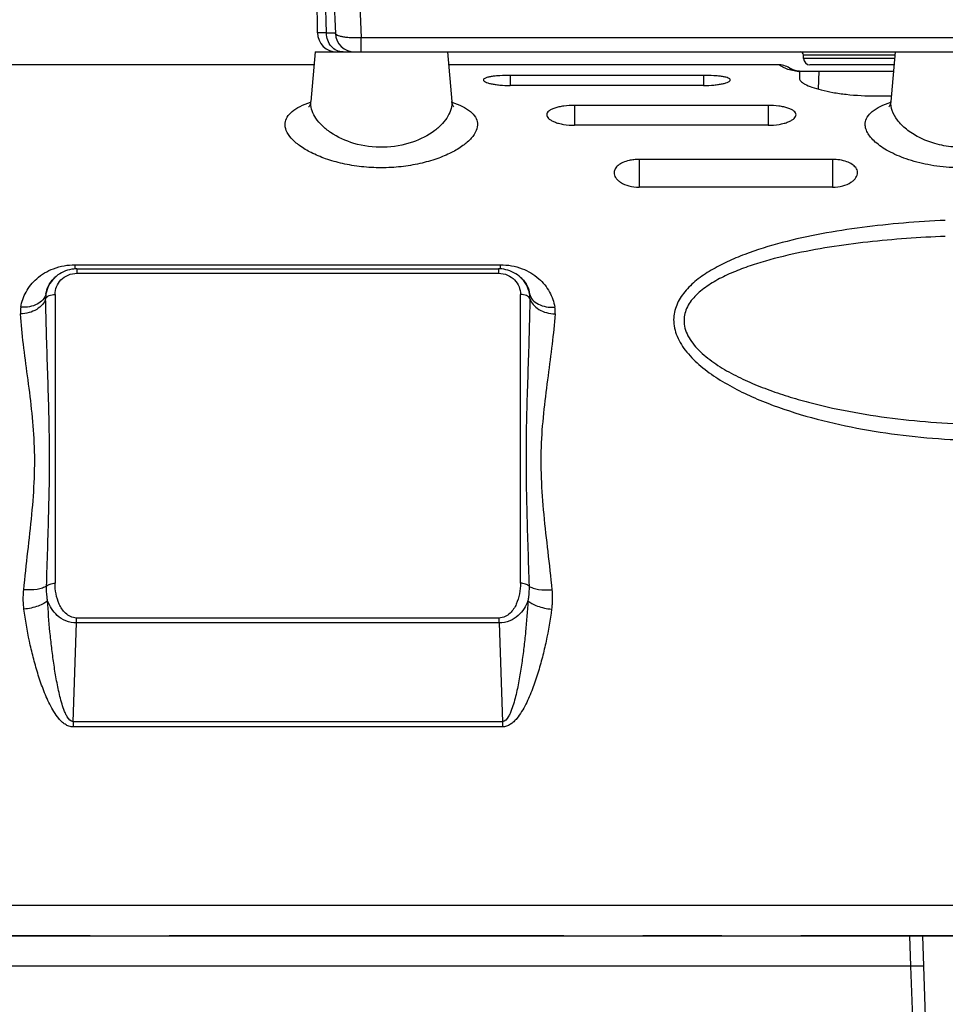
# Model space of a CAD drawing. Header units: millimetres. Extents: x 0 to 594, y 0 to 420.
# Tile 29 of 51: x 271 to 300, y 216 to 246. Entities that reach past the tile are written whole.
import ezdxf

# ---------------------------------------------------------------- set-up
doc = ezdxf.new("R2010")
doc.units = ezdxf.units.MM
doc.header["$LTSCALE"] = 32.67
doc.linetypes.add('CENTER', pattern=[0.6, 0.375, -0.075, 0.075, -0.075])
doc.layers.get('0').update_dxf_attribs({"linetype": 'CONTINUOUS'})
doc.layers.add('3_ALL_AXES', color=7, linetype='CONTINUOUS')
doc.layers.add('6_SURFACES_EXT', color=7, linetype='CONTINUOUS')
doc.styles.get("Standard").update_dxf_attribs({"font": 'arial.ttf'})
doc.dimstyles.new('DIMSTYLE_2', dxfattribs={"dimtxt": 3, "dimasz": 3, "dimexe": 2, "dimexo": 1.5, "dimgap": 0.75, "dimtad": 1, "dimdec": 1, "dimlfac": 5, "dimdsep": 46, "dimtxsty": 'STANDARD', "dimblk": '_FILLED', "dimblk1": '_FILLED', "dimblk2": '_FILLED', "dimcen": 0.09, "dimadec": 1, "dimazin": 2, "dimtp": 0.8, "dimtm": 0.8, "dimtfac": 1, "dimtdec": 1, "dimtofl": 0, "dimtmove": 0, "dimatfit": 3, "dimldrblk": '_FILLED', "dimfxl": 1, "dimtolj": 1, "dimarcsym": 0})

# ---------------------------------------------------------------- blocks, each defined once
blk = doc.blocks.new('_FILLED')
at = {"color": 0, "linetype": 'BYBLOCK'}
blk.add_solid([(0, 0), (-1, 0.25), (-1, -0.25)], dxfattribs=at)
blk = doc.blocks.new('*D5')
at = {"color": 2, "linetype": 'CONTINUOUS'}
for p, q in [((241.99, 276.91), (207.075, 276.91)), ((209.075, 276.91), (209.075, 217.31)), ((209.075, 157.71), (209.075, 217.31)), ((310.884, 157.71), (207.075, 157.71))]:
    blk.add_line(p, q, dxfattribs=at)
at = {"color": 2, "linetype": 'CONTINUOUS', "xscale": 3, "yscale": 3, "zscale": 3}
for p, rotation in [((209.075, 276.91), 90), ((209.075, 157.71), 270)]:
    blk.add_blockref('_FILLED', p, dxfattribs=dict(at, rotation=rotation))
at = {"color": 2, "linetype": 'CONTINUOUS', "insert": (205.325, 217.31), "char_height": 3, "width": 6.99257, "attachment_point": 2, "rotation": 90, "line_spacing_factor": 0.9}
blk.add_mtext('596', dxfattribs=at)

msp = doc.modelspace()

# ---------------------------------------------------------------- linework, layer by layer
at = {"color": 7, "linetype": 'CONTINUOUS'}
for p, q in [((280.216, 259.11), (280.766, 245.685)), ((280.212, 245.705), (280.169, 250.636)), ((280.138, 245.11), (280.004, 243.579)), ((280.138, 245.11), (302.243, 245.11)), ((284.243, 245.11), (284.376, 243.579)), ((295.29, 244.91), (295.29, 245.01)), ((298.138, 245.11), (298.004, 243.579)), ((294.861, 244.608), (294.858, 244.61)), ((294.863, 244.607), (294.861, 244.608)), ((294.866, 244.605), (294.863, 244.607)), ((294.869, 244.603), (294.866, 244.605)), ((294.871, 244.602), (294.869, 244.603)), ((294.874, 244.6), (294.871, 244.602)), ((294.877, 244.598), (294.874, 244.6)), ((294.88, 244.597), (294.877, 244.598)), ((294.883, 244.595), (294.88, 244.597)), ((294.885, 244.593), (294.883, 244.595)), ((294.888, 244.592), (294.885, 244.593)), ((294.89, 244.59), (294.888, 244.592)), ((294.893, 244.589), (294.89, 244.59)), ((294.895, 244.588), (294.893, 244.589)), ((294.898, 244.586), (294.895, 244.588)), ((294.9, 244.585), (294.898, 244.586)), ((294.903, 244.583), (294.9, 244.585)), ((294.906, 244.582), (294.903, 244.583)), ((294.909, 244.58), (294.906, 244.582)), ((294.912, 244.578), (294.909, 244.58)), ((294.915, 244.577), (294.912, 244.578)), ((294.918, 244.575), (294.915, 244.577)), ((294.921, 244.574), (294.918, 244.575)), ((294.924, 244.572), (294.921, 244.574)), ((294.927, 244.571), (294.924, 244.572)), ((294.93, 244.569), (294.927, 244.571)), ((294.934, 244.568), (294.93, 244.569)), ((294.937, 244.566), (294.934, 244.568)), ((294.94, 244.565), (294.937, 244.566)), ((294.944, 244.563), (294.94, 244.565)), ((294.947, 244.561), (294.944, 244.563)), ((294.951, 244.56), (294.947, 244.561)), ((294.954, 244.558), (294.951, 244.56)), ((294.958, 244.557), (294.954, 244.558)), ((294.961, 244.555), (294.958, 244.557)), ((294.965, 244.554), (294.961, 244.555)), ((294.974, 244.55), (294.97, 244.552)), ((294.978, 244.549), (294.974, 244.55)), ((294.982, 244.547), (294.978, 244.549)), ((294.986, 244.546), (294.982, 244.547)), ((294.99, 244.545), (294.986, 244.546)), ((294.994, 244.543), (294.99, 244.545)), ((294.998, 244.542), (294.994, 244.543)), ((295.002, 244.54), (294.998, 244.542)), ((295.006, 244.539), (295.002, 244.54)), ((295.01, 244.538), (295.006, 244.539)), ((295.015, 244.536), (295.01, 244.538)), ((295.019, 244.535), (295.015, 244.536)), ((295.023, 244.534), (295.019, 244.535)), ((295.028, 244.532), (295.023, 244.534)), ((295.032, 244.531), (295.028, 244.532)), ((295.037, 244.53), (295.032, 244.531)), ((295.042, 244.529), (295.037, 244.53)), ((295.046, 244.527), (295.042, 244.529)), ((295.051, 244.526), (295.046, 244.527)), ((295.057, 244.525), (295.051, 244.526)), ((295.144, 244.512), (295.131, 244.513)), ((295.149, 244.511), (295.144, 244.512)), ((295.169, 244.51), (295.162, 244.293)), ((295.19, 244.51), (298.085, 244.51)), ((298.103, 244.71), (295.49, 244.71)), ((292.19, 244.385), (286.19, 244.385)), ((292.19, 244.072), (286.19, 244.072)), ((297.541, 243.747), (298.018, 243.747)), ((280.004, 243.579), (280, 243.552)), ((294.19, 243.453), (288.19, 243.453)), ((294.19, 242.838), (288.19, 242.838)), ((296.19, 241.778), (290.19, 241.778)), ((296.19, 240.921), (290.19, 240.921)), ((272.069, 238.119), (272.031, 238.083)), ((272.108, 238.154), (272.067, 238.118)), ((272.75, 238.386), (285.83, 238.386)), ((286.55, 238.083), (286.509, 238.121)), ((261.19, 217.71), (306.39, 217.71)), ((299.095, 214.696), (298.99, 217.71))]:
    msp.add_line(p, q, dxfattribs=at)
at = {"color": 9, "linetype": 'CONTINUOUS'}
for p, q in [((281.007, 259.11), (281.564, 245.545)), ((280.489, 245.699), (280.247, 255.412)), ((281.564, 245.11), (281.564, 245.545)), ((300.816, 245.545), (281.564, 245.545)), ((298.129, 245.01), (295.29, 245.01)), ((298.12, 244.91), (295.29, 244.91)), ((295.769, 244.51), (295.749, 243.958)), ((286.19, 244.385), (286.19, 244.072)), ((292.19, 244.385), (292.19, 244.072)), ((279.997, 243.549), (280, 243.55)), ((279.997, 243.549), (280, 243.55)), ((280.001, 243.514), (280.004, 243.579)), ((288.19, 243.453), (288.19, 242.838)), ((294.19, 243.453), (294.19, 242.838)), ((290.19, 241.778), (290.19, 240.921)), ((296.19, 241.778), (296.19, 240.921)), ((272.691, 238.384), (272.691, 238.513)), ((272.691, 238.513), (285.889, 238.513)), ((285.889, 238.384), (285.889, 238.513)), ((272.75, 238.386), (272.75, 238.25)), ((272.75, 238.25), (285.83, 238.25)), ((285.83, 238.386), (285.83, 238.25)), ((272.071, 237.593), (272.071, 228.639)), ((286.509, 228.639), (286.509, 237.593)), ((272.633, 224.348), (272.734, 227.409)), ((272.734, 227.409), (272.734, 227.562)), ((285.846, 227.562), (272.734, 227.562)), ((285.846, 227.409), (272.734, 227.409)), ((285.846, 227.409), (285.846, 227.562)), ((285.846, 227.409), (285.947, 224.348)), ((272.633, 224.348), (272.633, 224.184)), ((285.947, 224.348), (272.633, 224.348)), ((285.947, 224.184), (272.633, 224.184)), ((285.947, 224.348), (285.947, 224.184)), ((300.61, 218.652), (261.123, 218.652)), ((298.623, 216.768), (298.59, 217.71)), ((298.623, 216.768), (261.157, 216.768)), ((298.696, 214.726), (298.623, 216.768))]:
    msp.add_line(p, q, dxfattribs=at)
at = {"color": 7, "linetype": 'CONTINUOUS'}
for points in [[(294.858, 244.61), (294.817, 244.635), (294.775, 244.656), (294.73, 244.675), (294.685, 244.689), (294.638, 244.7), (294.59, 244.707), (294.542, 244.71), (294.527, 244.71)], [(294.97, 244.552), (294.967, 244.553), (294.965, 244.554)], [(295.131, 244.513), (295.127, 244.513), (295.123, 244.514), (295.119, 244.514), (295.115, 244.515), (295.111, 244.515), (295.108, 244.516), (295.104, 244.516), (295.101, 244.517), (295.097, 244.517), (295.094, 244.518), (295.091, 244.518), (295.088, 244.519), (295.085, 244.519), (295.082, 244.52), (295.079, 244.52), (295.076, 244.521), (295.073, 244.522), (295.07, 244.522), (295.067, 244.523), (295.065, 244.523), (295.062, 244.524), (295.059, 244.525), (295.057, 244.525)], [(295.169, 244.51), (295.166, 244.511), (295.16, 244.511), (295.155, 244.511), (295.149, 244.511)], [(279.982, 243.485), (279.97, 243.458), (279.959, 243.437), (279.949, 243.422), (279.941, 243.413), (279.938, 243.409)], [(280, 243.552), (279.992, 243.517), (279.982, 243.485)], [(284.438, 243.413), (284.442, 243.41), (284.443, 243.409), (284.439, 243.413), (284.432, 243.422), (284.422, 243.437), (284.41, 243.458), (284.398, 243.484), (284.388, 243.516), (284.38, 243.551), (284.377, 243.579)], [(298.004, 243.579), (298, 243.553), (297.993, 243.518), (297.982, 243.486), (297.971, 243.459), (297.959, 243.439), (297.949, 243.423), (297.942, 243.414), (297.939, 243.41)], [(272.75, 238.386), (272.717, 238.386), (272.652, 238.381), (272.586, 238.373), (272.521, 238.36), (272.457, 238.343), (272.394, 238.322), (272.333, 238.296), (272.273, 238.267), (272.216, 238.233), (272.161, 238.196), (272.108, 238.154)], [(286.509, 238.121), (286.471, 238.155), (286.418, 238.196), (286.363, 238.234), (286.305, 238.268), (286.245, 238.297), (286.184, 238.323), (286.121, 238.344), (286.057, 238.361), (285.992, 238.373), (285.926, 238.382), (285.86, 238.386), (285.83, 238.386)]]:
    msp.add_lwpolyline(points, dxfattribs=at)
for centre, radius, start, end in [((338.79, 190.91), 55.4, 191.9816, 110.0064), ((338.79, 190.91), 55.2, 192.0255, 109.7556), ((280.812, 245.71), 0.6, 180.5, 270), ((281.366, 245.71), 0.6, 182.3499, 270.0002), ((295.19, 245.01), 0.1, 0, 90), ((295.49, 244.91), 0.2, 180, 270), ((295.19, 245.11), 0.6, 236.4431, 270), ((338.79, 190.91), 51.349, 180.2229, 108.3544)]:
    msp.add_arc(centre, radius, start, end, dxfattribs=at)
at = {"color": 9, "linetype": 'CONTINUOUS'}
for centre, radius, start, end in [((295.19, 245.682), 1.176, 267.6742, 268.3304), ((295.19, 245.669), 1.164, 268.3289, 268.972), ((338.79, 190.91), 51.15, 180.2241, 108.4028), ((272.725, 237.424), 0.955, 133.4631, 135.8034), ((285.865, 237.432), 0.944, 10.8968, 46.7611), ((272.715, 237.432), 0.943, 135.754, 169.1099), ((272.499, 237.485), 0.721, 169.9953, 181.5965), ((286.081, 237.485), 0.721, 358.4037, 10.0046), ((271.887, 237.049), 0.893, 170.3143, 184.0094), ((286.693, 237.049), 0.893, 355.9908, 9.6856)]:
    msp.add_arc(centre, radius, start, end, dxfattribs=at)
for points, knots in [([(280.489, 245.699), (280.449, 245.699), (280.393, 245.7), (280.325, 245.701), (280.286, 245.702), (280.255, 245.702), (280.235, 245.703), (280.223, 245.704), (280.217, 245.704), (280.215, 245.704), (280.212, 245.704), (280.212, 245.705)], [0, 0, 0, 0, 0.431392, 0.603369, 0.745118, 0.856038, 0.935663, 0.963615, 0.98363, 0.995715, 1, 1, 1, 1]), ([(280.766, 245.685), (280.766, 245.687), (280.757, 245.686), (280.747, 245.689), (280.723, 245.69), (280.693, 245.692), (280.653, 245.694), (280.585, 245.696), (280.529, 245.698), (280.489, 245.699)], [0, 0, 0, 0, 0.01692, 0.06519, 0.144985, 0.255959, 0.397643, 0.569421, 1, 1, 1, 1]), ([(281.006, 245.11), (280.939, 245.11), (280.8, 245.142), (280.63, 245.276), (280.518, 245.471), (280.49, 245.622), (280.489, 245.699)], [0, 0, 0, 0, 0.232804, 0.475941, 0.733108, 1, 1, 1, 1]), ([(281.564, 245.545), (281.463, 245.542), (281.315, 245.543), (281.128, 245.558), (281.008, 245.574), (280.91, 245.595), (280.835, 245.62), (280.786, 245.646), (280.767, 245.674), (280.766, 245.685)], [0, 0, 0, 0, 0.36479, 0.530147, 0.67612, 0.797853, 0.891921, 0.957414, 1, 1, 1, 1]), ([(295.142, 244.506), (295.012, 244.512), (294.85, 244.546), (294.682, 244.62), (294.621, 244.652), (294.579, 244.676), (294.554, 244.692), (294.538, 244.702), (294.534, 244.706), (294.525, 244.71), (294.527, 244.71)], [0, 0, 0, 0, 0.598985, 0.739123, 0.840188, 0.912745, 0.961967, 0.978746, 0.990597, 1, 1, 1, 1]), ([(279.207, 242.903), (279.213, 242.969), (279.263, 243.111), (279.433, 243.287), (279.685, 243.437), (279.885, 243.513), (279.997, 243.549)], [0, 0, 0, 0, 0.186442, 0.403192, 0.671745, 1, 1, 1, 1]), ([(284.376, 243.579), (284.383, 243.504), (284.367, 243.342), (284.263, 243.106), (284.087, 242.876), (283.74, 242.568), (283.128, 242.261), (282.257, 242.111), (281.372, 242.224), (280.734, 242.51), (280.358, 242.81), (280.161, 243.038), (280.036, 243.272), (280.003, 243.436), (280.001, 243.514)], [0, 0, 0, 0, 0.040301, 0.084819, 0.135534, 0.193424, 0.331269, 0.493381, 0.657582, 0.79969, 0.859788, 0.912548, 0.958741, 1, 1, 1, 1]), ([(284.381, 243.55), (284.493, 243.514), (284.694, 243.438), (284.947, 243.288), (285.117, 243.111), (285.167, 242.969), (285.173, 242.903)], [0, 0, 0, 0, 0.328385, 0.596992, 0.813693, 1, 1, 1, 1]), ([(297.207, 242.903), (297.213, 242.969), (297.263, 243.111), (297.433, 243.288), (297.686, 243.438), (297.887, 243.514), (297.999, 243.55)], [0, 0, 0, 0, 0.186344, 0.403057, 0.671649, 1, 1, 1, 1]), ([(301.101, 242.296), (300.73, 242.178), (300.129, 242.113), (299.377, 242.249), (298.884, 242.439), (298.489, 242.689), (298.203, 242.971), (298.029, 243.27), (297.995, 243.483), (298.004, 243.579)], [0, 0, 0, 0, 0.310546, 0.465028, 0.605791, 0.728969, 0.834102, 0.922875, 1, 1, 1, 1]), ([(285.173, 242.903), (285.18, 242.826), (285.145, 242.65), (284.978, 242.412), (284.711, 242.183), (284.349, 241.97), (283.9, 241.784), (283.377, 241.637), (282.799, 241.542), (282.19, 241.509), (281.582, 241.542), (281.003, 241.637), (280.48, 241.784), (280.031, 241.97), (279.669, 242.183), (279.402, 242.412), (279.235, 242.65), (279.2, 242.826), (279.207, 242.903)], [0, 0, 0, 0, 0.032985, 0.072722, 0.122058, 0.181597, 0.250828, 0.32848, 0.412499, 0.499995, 0.587492, 0.671513, 0.749168, 0.818401, 0.877941, 0.927277, 0.967015, 1, 1, 1, 1]), ([(301.417, 241.657), (301.175, 241.601), (300.671, 241.523), (299.908, 241.51), (299.167, 241.597), (298.501, 241.77), (297.949, 242.006), (297.582, 242.247), (297.375, 242.455), (297.271, 242.604), (297.211, 242.754), (297.202, 242.855), (297.207, 242.903)], [0, 0, 0, 0, 0.156751, 0.319962, 0.479357, 0.625684, 0.752519, 0.856334, 0.89942, 0.936973, 0.969923, 1, 1, 1, 1]), ([(299.69, 239.888), (299.258, 239.869), (298.396, 239.815), (297.114, 239.681), (295.855, 239.486), (294.635, 239.219), (293.658, 238.92), (292.927, 238.616), (292.423, 238.354), (291.972, 238.05), (291.597, 237.696), (291.332, 237.282), (291.264, 236.967), (291.262, 236.814)], [0, 0, 0, 0, 0.13695, 0.272952, 0.407397, 0.539414, 0.667599, 0.729581, 0.789558, 0.846925, 0.90102, 0.951608, 1, 1, 1, 1]), ([(299.69, 239.392), (299.287, 239.377), (298.483, 239.333), (297.285, 239.224), (296.103, 239.068), (294.949, 238.854), (294.016, 238.614), (293.305, 238.367), (292.806, 238.153), (292.35, 237.899), (291.958, 237.598), (291.711, 237.288), (291.603, 237.01), (291.583, 236.866), (291.583, 236.794)], [0, 0, 0, 0, 0.135348, 0.269964, 0.403387, 0.534941, 0.663495, 0.726068, 0.786947, 0.845473, 0.900719, 0.95182, 0.976091, 1, 1, 1, 1]), ([(271.007, 237.2), (271.035, 237.363), (271.151, 237.693), (271.499, 238.123), (272.031, 238.437), (272.464, 238.513), (272.691, 238.513)], [0, 0, 0, 0, 0.214728, 0.444081, 0.704414, 1, 1, 1, 1]), ([(285.889, 238.513), (286.117, 238.513), (286.55, 238.437), (287.081, 238.123), (287.43, 237.693), (287.545, 237.363), (287.573, 237.2)], [0, 0, 0, 0, 0.295577, 0.555908, 0.785264, 1, 1, 1, 1]), ([(272.071, 237.593), (272.071, 237.674), (272.103, 237.84), (272.244, 238.058), (272.47, 238.213), (272.656, 238.25), (272.75, 238.25)], [0, 0, 0, 0, 0.231431, 0.472101, 0.728986, 1, 1, 1, 1]), ([(285.83, 238.25), (285.924, 238.25), (286.11, 238.213), (286.337, 238.058), (286.478, 237.84), (286.509, 237.674), (286.509, 237.593)], [0, 0, 0, 0, 0.27099, 0.52788, 0.768556, 1, 1, 1, 1]), ([(271.789, 237.61), (271.8, 237.695), (271.852, 237.871), (271.962, 238.018), (272.031, 238.083)], [0, 0, 0, 0, 0.474944, 1, 1, 1, 1]), ([(286.55, 238.083), (286.618, 238.018), (286.728, 237.871), (286.78, 237.695), (286.791, 237.61)], [0, 0, 0, 0, 0.525054, 1, 1, 1, 1]), ([(271.789, 237.61), (271.772, 237.545), (271.7, 237.414), (271.514, 237.277), (271.274, 237.2), (271.097, 237.192), (271.007, 237.2)], [0, 0, 0, 0, 0.213919, 0.450538, 0.71504, 1, 1, 1, 1]), ([(271.778, 237.465), (271.796, 237.508), (271.898, 237.578), (272.008, 237.593), (272.071, 237.593)], [0, 0, 0, 0, 0.421944, 1, 1, 1, 1]), ([(286.802, 237.465), (286.784, 237.508), (286.682, 237.578), (286.573, 237.593), (286.509, 237.593)], [0, 0, 0, 0, 0.421944, 1, 1, 1, 1]), ([(286.791, 237.61), (286.808, 237.545), (286.88, 237.414), (287.066, 237.277), (287.307, 237.2), (287.483, 237.192), (287.573, 237.2)], [0, 0, 0, 0, 0.213919, 0.450538, 0.71504, 1, 1, 1, 1]), ([(271.778, 237.465), (271.759, 237.398), (271.683, 237.266), (271.499, 237.117), (271.262, 237.017), (271.087, 236.99), (270.997, 236.987)], [0, 0, 0, 0, 0.215153, 0.4564, 0.721718, 1, 1, 1, 1]), ([(271.806, 228.552), (271.827, 229.314), (271.869, 230.452), (271.9, 231.963), (271.899, 233.45), (271.84, 235.283), (271.79, 236.742), (271.778, 237.465)], [0, 0, 0, 0, 0.256463, 0.383123, 0.508715, 0.756652, 1, 1, 1, 1]), ([(286.802, 237.465), (286.79, 236.742), (286.741, 235.283), (286.681, 233.45), (286.68, 231.963), (286.712, 230.452), (286.753, 229.314), (286.774, 228.552)], [0, 0, 0, 0, 0.243347, 0.491285, 0.616877, 0.743537, 1, 1, 1, 1]), ([(286.802, 237.465), (286.821, 237.398), (286.898, 237.266), (287.081, 237.117), (287.318, 237.017), (287.493, 236.99), (287.583, 236.987)], [0, 0, 0, 0, 0.215153, 0.4564, 0.721718, 1, 1, 1, 1]), ([(271.098, 228.437), (271.136, 228.831), (271.224, 229.61), (271.356, 230.763), (271.443, 231.89), (271.441, 233.329), (271.266, 234.71), (271.086, 236.035), (271.019, 236.674), (270.997, 236.987)], [0, 0, 0, 0, 0.138459, 0.2737, 0.405284, 0.532898, 0.775776, 0.890468, 1, 1, 1, 1]), ([(287.583, 236.987), (287.561, 236.674), (287.494, 236.035), (287.314, 234.71), (287.139, 233.329), (287.137, 231.89), (287.225, 230.763), (287.356, 229.61), (287.444, 228.831), (287.483, 228.437)], [0, 0, 0, 0, 0.109531, 0.224223, 0.467102, 0.594716, 0.7263, 0.861541, 1, 1, 1, 1]), ([(291.262, 236.814), (291.261, 236.638), (291.344, 236.268), (291.661, 235.781), (292.106, 235.348), (292.637, 234.968), (293.227, 234.635), (294.072, 234.243), (295.193, 233.851), (296.59, 233.502), (298.024, 233.258), (299.478, 233.109), (300.453, 233.069), (300.942, 233.064)], [0, 0, 0, 0, 0.048046, 0.100262, 0.15673, 0.216341, 0.278085, 0.341272, 0.470303, 0.601469, 0.733793, 0.866748, 1, 1, 1, 1]), ([(291.583, 236.794), (291.582, 236.712), (291.604, 236.544), (291.7, 236.302), (291.849, 236.073), (292.106, 235.784), (292.504, 235.465), (293.044, 235.141), (293.629, 234.861), (294.245, 234.618), (294.881, 234.407), (295.75, 234.163), (296.862, 233.924), (298.217, 233.724), (299.587, 233.602), (300.504, 233.57), (300.963, 233.566)], [0, 0, 0, 0, 0.023572, 0.048206, 0.074211, 0.101537, 0.159254, 0.219837, 0.282179, 0.345645, 0.409859, 0.474592, 0.605051, 0.736335, 0.868063, 1, 1, 1, 1]), ([(271.806, 228.552), (271.835, 228.583), (271.924, 228.627), (272.019, 228.639), (272.071, 228.639)], [0, 0, 0, 0, 0.448372, 1, 1, 1, 1]), ([(272.734, 227.562), (272.67, 227.562), (272.544, 227.592), (272.392, 227.701), (272.279, 227.839), (272.171, 228.039), (272.091, 228.308), (272.071, 228.529), (272.071, 228.639)], [0, 0, 0, 0, 0.139008, 0.2715, 0.398229, 0.521435, 0.76207, 1, 1, 1, 1]), ([(286.509, 228.639), (286.509, 228.529), (286.489, 228.308), (286.409, 228.039), (286.301, 227.839), (286.188, 227.701), (286.037, 227.592), (285.91, 227.562), (285.846, 227.562)], [0, 0, 0, 0, 0.237942, 0.47858, 0.601783, 0.72851, 0.86099, 1, 1, 1, 1]), ([(286.774, 228.552), (286.745, 228.583), (286.656, 228.627), (286.561, 228.639), (286.509, 228.639)], [0, 0, 0, 0, 0.448372, 1, 1, 1, 1]), ([(271.106, 227.835), (271.099, 227.885), (271.079, 228.085), (271.083, 228.287), (271.098, 228.437)], [0, 0, 0, 0, 0.251237, 1, 1, 1, 1]), ([(271.806, 228.552), (271.768, 228.525), (271.671, 228.482), (271.434, 228.428), (271.235, 228.426), (271.098, 228.437)], [0, 0, 0, 0, 0.191213, 0.429648, 1, 1, 1, 1]), ([(271.84, 228.099), (271.832, 228.137), (271.809, 228.286), (271.802, 228.439), (271.806, 228.552)], [0, 0, 0, 0, 0.251317, 1, 1, 1, 1]), ([(286.774, 228.552), (286.778, 228.439), (286.772, 228.286), (286.748, 228.137), (286.741, 228.099)], [0, 0, 0, 0, 0.74868, 1, 1, 1, 1]), ([(286.774, 228.552), (286.812, 228.525), (286.909, 228.482), (287.146, 228.428), (287.345, 228.426), (287.483, 228.437)], [0, 0, 0, 0, 0.191213, 0.429648, 1, 1, 1, 1]), ([(287.483, 228.437), (287.497, 228.287), (287.501, 228.085), (287.481, 227.885), (287.474, 227.835)], [0, 0, 0, 0, 0.74876, 1, 1, 1, 1]), ([(271.84, 228.099), (271.805, 228.064), (271.71, 227.999), (271.468, 227.895), (271.255, 227.851), (271.106, 227.835)], [0, 0, 0, 0, 0.188501, 0.428156, 1, 1, 1, 1]), ([(272.633, 224.348), (272.554, 224.346), (272.459, 224.466), (272.39, 224.605), (272.328, 224.759), (272.267, 224.954), (272.186, 225.272), (272.106, 225.674), (272.028, 226.158), (271.964, 226.643), (271.894, 227.29), (271.857, 227.776), (271.84, 228.099)], [0, 0, 0, 0, 0.060762, 0.092341, 0.123893, 0.186918, 0.249877, 0.37559, 0.501049, 0.626237, 0.751139, 1, 1, 1, 1]), ([(272.734, 227.409), (272.622, 227.41), (272.403, 227.455), (272.062, 227.672), (271.899, 227.927), (271.84, 228.099)], [0, 0, 0, 0, 0.282778, 0.542642, 1, 1, 1, 1]), ([(286.741, 228.099), (286.681, 227.927), (286.518, 227.672), (286.177, 227.455), (285.958, 227.41), (285.846, 227.409)], [0, 0, 0, 0, 0.457354, 0.717209, 1, 1, 1, 1]), ([(286.741, 228.099), (286.723, 227.776), (286.686, 227.29), (286.616, 226.643), (286.552, 226.158), (286.474, 225.674), (286.394, 225.272), (286.313, 224.954), (286.252, 224.759), (286.19, 224.605), (286.121, 224.466), (286.026, 224.346), (285.947, 224.348)], [0, 0, 0, 0, 0.248862, 0.373765, 0.498954, 0.624414, 0.750127, 0.813087, 0.876112, 0.907664, 0.939242, 1, 1, 1, 1]), ([(286.741, 228.099), (286.775, 228.064), (286.87, 227.999), (287.112, 227.895), (287.325, 227.851), (287.474, 227.835)], [0, 0, 0, 0, 0.188503, 0.428159, 1, 1, 1, 1]), ([(272.633, 224.184), (272.589, 224.184), (272.499, 224.2), (272.38, 224.262), (272.276, 224.346), (272.156, 224.476), (272.031, 224.656), (271.904, 224.886), (271.795, 225.122), (271.665, 225.443), (271.527, 225.85), (271.388, 226.344), (271.234, 227.003), (271.149, 227.502), (271.106, 227.835)], [0, 0, 0, 0, 0.03246, 0.064814, 0.097014, 0.129075, 0.192836, 0.256305, 0.319526, 0.38252, 0.507836, 0.632286, 0.755836, 1, 1, 1, 1]), ([(287.474, 227.835), (287.431, 227.502), (287.346, 227.003), (287.192, 226.344), (287.054, 225.85), (286.915, 225.443), (286.786, 225.122), (286.676, 224.886), (286.55, 224.656), (286.424, 224.476), (286.304, 224.346), (286.201, 224.262), (286.081, 224.2), (285.991, 224.184), (285.947, 224.184)], [0, 0, 0, 0, 0.244165, 0.367716, 0.492167, 0.617484, 0.680478, 0.743699, 0.807169, 0.870931, 0.90299, 0.935188, 0.967539, 1, 1, 1, 1]), ([(299.023, 216.768), (299.023, 216.769), (299.019, 216.77), (299.014, 216.77), (299.004, 216.771), (298.985, 216.773), (298.951, 216.773), (298.902, 216.774), (298.842, 216.773), (298.748, 216.772), (298.674, 216.77), (298.623, 216.768)], [0, 0, 0, 0, 0.005893, 0.020646, 0.04466, 0.077791, 0.170163, 0.29433, 0.445564, 0.61809, 1, 1, 1, 1])]:
    msp.add_open_spline(points, degree=3, knots=knots, dxfattribs=at)
at = {"color": 7, "linetype": 'CONTINUOUS'}
for points, knots in [([(285.36, 244.243), (285.359, 244.232), (285.378, 244.203), (285.427, 244.176), (285.503, 244.148), (285.605, 244.123), (285.73, 244.101), (285.927, 244.078), (286.083, 244.072), (286.19, 244.072)], [0, 0, 0, 0, 0.039366, 0.10279, 0.195652, 0.316988, 0.463484, 0.630325, 1, 1, 1, 1]), ([(286.19, 244.385), (286.084, 244.385), (285.929, 244.381), (285.734, 244.365), (285.609, 244.348), (285.507, 244.329), (285.431, 244.305), (285.38, 244.281), (285.36, 244.254), (285.36, 244.243)], [0, 0, 0, 0, 0.369417, 0.536362, 0.683053, 0.804521, 0.897362, 0.960669, 1, 1, 1, 1]), ([(293.02, 244.243), (293.02, 244.254), (293, 244.281), (292.949, 244.305), (292.873, 244.329), (292.771, 244.348), (292.647, 244.365), (292.451, 244.381), (292.296, 244.385), (292.19, 244.385)], [0, 0, 0, 0, 0.039331, 0.102638, 0.195479, 0.316947, 0.463638, 0.630583, 1, 1, 1, 1]), ([(292.19, 244.072), (292.297, 244.072), (292.453, 244.078), (292.651, 244.101), (292.775, 244.123), (292.877, 244.148), (292.953, 244.176), (293.002, 244.203), (293.021, 244.232), (293.02, 244.243)], [0, 0, 0, 0, 0.369675, 0.536516, 0.683012, 0.804348, 0.89721, 0.960634, 1, 1, 1, 1]), ([(295.162, 244.293), (295.16, 244.26), (295.196, 244.207), (295.262, 244.155), (295.375, 244.087), (295.57, 244.009), (295.86, 243.924), (296.216, 243.85), (296.782, 243.77), (297.231, 243.747), (297.541, 243.747)], [0, 0, 0, 0, 0.038613, 0.066929, 0.102431, 0.195476, 0.316767, 0.463118, 0.629917, 1, 1, 1, 1]), ([(288.19, 243.453), (288.077, 243.453), (287.913, 243.444), (287.707, 243.408), (287.577, 243.374), (287.471, 243.332), (287.391, 243.284), (287.338, 243.23), (287.323, 243.186), (287.322, 243.166)], [0, 0, 0, 0, 0.350607, 0.509078, 0.64912, 0.767464, 0.86309, 0.938159, 1, 1, 1, 1]), ([(295.058, 243.166), (295.057, 243.186), (295.042, 243.23), (294.989, 243.284), (294.909, 243.332), (294.803, 243.374), (294.673, 243.408), (294.467, 243.444), (294.303, 243.453), (294.19, 243.453)], [0, 0, 0, 0, 0.061841, 0.13691, 0.232536, 0.35088, 0.490922, 0.649393, 1, 1, 1, 1]), ([(287.322, 243.166), (287.321, 243.146), (287.334, 243.1), (287.385, 243.04), (287.463, 242.986), (287.569, 242.936), (287.699, 242.895), (287.907, 242.85), (288.075, 242.838), (288.19, 242.838)], [0, 0, 0, 0, 0.062049, 0.137586, 0.233514, 0.351759, 0.491407, 0.649494, 1, 1, 1, 1]), ([(294.19, 242.838), (294.305, 242.838), (294.473, 242.85), (294.681, 242.895), (294.811, 242.936), (294.917, 242.986), (294.996, 243.04), (295.046, 243.1), (295.059, 243.146), (295.058, 243.166)], [0, 0, 0, 0, 0.350506, 0.508593, 0.648241, 0.766486, 0.862414, 0.937951, 1, 1, 1, 1]), ([(290.19, 241.778), (290.137, 241.778), (290.033, 241.772), (289.862, 241.745), (289.692, 241.692), (289.541, 241.606), (289.441, 241.499), (289.415, 241.414), (289.413, 241.374)], [0, 0, 0, 0, 0.168531, 0.330144, 0.547853, 0.728647, 0.874893, 1, 1, 1, 1]), ([(296.967, 241.374), (296.966, 241.4), (296.955, 241.455), (296.902, 241.545), (296.795, 241.638), (296.556, 241.749), (296.341, 241.778), (296.19, 241.778)], [0, 0, 0, 0, 0.082565, 0.171667, 0.328637, 0.522249, 1, 1, 1, 1]), ([(289.413, 241.374), (289.411, 241.319), (289.443, 241.228), (289.528, 241.133), (289.659, 241.034), (289.883, 240.946), (290.083, 240.921), (290.19, 240.921)], [0, 0, 0, 0, 0.170593, 0.27237, 0.389188, 0.670305, 1, 1, 1, 1]), ([(296.19, 240.921), (296.298, 240.921), (296.497, 240.946), (296.721, 241.034), (296.853, 241.133), (296.937, 241.228), (296.969, 241.319), (296.967, 241.374)], [0, 0, 0, 0, 0.329695, 0.610812, 0.72763, 0.829407, 1, 1, 1, 1])]:
    msp.add_open_spline(points, degree=3, knots=knots, dxfattribs=at)
at = {"layer": '3_ALL_AXES', "color": 2, "linetype": 'CENTER'}
msp.add_line((385.869, 217.71), (221.789, 217.71), dxfattribs=at)
at = {"layer": '6_SURFACES_EXT', "color": 7, "linetype": 'CONTINUOUS'}
for p, q in [((280.103, 244.71), (262.842, 244.71)), ((294.527, 244.71), (284.278, 244.71))]:
    msp.add_line(p, q, dxfattribs=at)

# ---------------------------------------------------------------- dimensions: what is measured, and where the dimension line sits
at = {"color": 2, "linetype": 'CONTINUOUS'}
dim = msp.add_linear_dim(base=(209.075, 157.71), p1=(243.49, 276.91), p2=(312.384, 157.71), angle=270, dimstyle='DIMSTYLE_2', dxfattribs=at)
dim.commit()
dim.dimension.update_dxf_attribs({"geometry": '*D5', "text_midpoint": (209.075, 217.3), "dimtype": 160})

doc.saveas('drawing.dxf')
